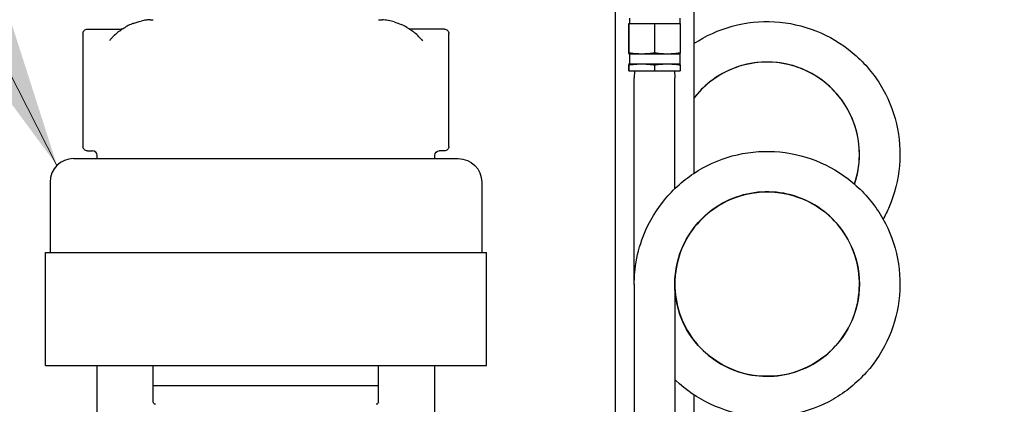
# Model space of a CAD drawing. Header units: inches. Extents: x 1 to 669, y 0 to 417.
# Tile 220 of 256: x 291 to 304, y 240 to 245. Entities that reach past the tile are written whole.
import ezdxf

# ---------------------------------------------------------------- set-up
doc = ezdxf.new("R2010")
doc.units = ezdxf.units.IN
doc.header["$LTSCALE"] = 12
doc.header["$MEASUREMENT"] = 0
for name, color, linetype in [('D', 2, 'CONTINUOUS'), ('Q', 4, 'CONTINUOUS'), ('X', 1, 'CONTINUOUS')]:
    doc.layers.add(name, color=color, linetype=linetype)
doc.styles.get("Standard").update_dxf_attribs({"font": 'SIMPLEX.SHX', "width": 0.875})
doc.dimstyles.get("Standard").update_dxf_attribs({"dimscale": 28, "dimtxt": 0.125, "dimasz": 0.125, "dimexe": 0.04375, "dimexo": 0.0625, "dimgap": 0.04375, "dimtad": 0, "dimtih": 1, "dimtoh": 1, "dimdec": 4, "dimzin": 12, "dimdsep": 46, "dimlunit": 5, "dimtxsty": 'Standard', "dimcen": 0, "dimclrd": 256, "dimclre": 256, "dimclrt": 256, "dimadec": 1, "dimazin": 3, "dimtfac": 0.875, "dimtdec": 4, "dimtofl": 0, "dimtmove": 0, "dimatfit": 2, "dimfxl": 1, "dimtolj": 1, "dimtzin": 12, "dimlwd": 13, "dimlwe": 13, "dimarcsym": 0})

msp = doc.modelspace()

# ---------------------------------------------------------------- linework, layer by layer
at = {"layer": 'Q', "extrusion": (-1, 4.93038e-32, -2.22045e-16)}
for p, q in [((298.54511, 245.09398), (298.54511, 238.61427)), ((299.59511, 245.09398), (299.59511, 242.94707)), ((298.72828, 244.94387), (298.72828, 244.55017)), ((298.72828, 244.94387), (299.41019, 244.94387)), ((298.72959, 244.55017), (298.72959, 244.94387)), ((298.73546, 245.01541), (298.73546, 244.94387)), ((299.06924, 244.94387), (299.06924, 244.55017)), ((299.40475, 245.01541), (299.40475, 244.94387)), ((299.41019, 244.94387), (299.41019, 244.54998)), ((298.72828, 244.55017), (298.72959, 244.55017)), ((298.73546, 244.53541), (298.72828, 244.53721)), ((299.40475, 244.53541), (298.73546, 244.53541)), ((298.73546, 244.53541), (298.73546, 244.40746)), ((299.07011, 244.55005), (299.06924, 244.55017)), ((299.40475, 244.53541), (299.41019, 244.53677)), ((299.40475, 244.53541), (299.40475, 244.40746)), ((298.73546, 244.40746), (298.72828, 244.40566)), ((298.73546, 244.40746), (299.40475, 244.40746)), ((299.40475, 244.40746), (299.41019, 244.4061)), ((298.72828, 244.39269), (298.72828, 244.31395)), ((298.72828, 244.39269), (298.72959, 244.39269)), ((298.72828, 244.31395), (299.41019, 244.31395)), ((298.72959, 244.31395), (298.72959, 244.39269)), ((298.8034, 244.31395), (298.80011, 244.21977)), ((299.06924, 244.39269), (299.07011, 244.39282)), ((299.06924, 244.39269), (299.06924, 244.31395)), ((299.33682, 244.31395), (299.34011, 244.21977)), ((299.41019, 244.39288), (299.41019, 244.31395)), ((298.80011, 241.47741), (298.80011, 244.21977)), ((299.34011, 242.74238), (299.34011, 244.21977)), ((298.80011, 241.46977), (298.80011, 238.71977)), ((299.34011, 241.46977), (299.34011, 238.71977)), ((299.59511, 239.99267), (299.59511, 238.61427))]:
    msp.add_line(p, q, dxfattribs=at)
at = {"layer": 'Q'}
for points, knots in [([(299.59511, 244.67757), (299.75101, 244.78029), (299.92533, 244.85919), (300.28787, 244.95802), (300.48082, 244.97796), (300.8575, 244.95693), (301.04602, 244.91552), (301.39536, 244.77714), (301.56086, 244.67916), (301.84937, 244.43804), (301.97587, 244.29196), (302.17472, 243.97123), (302.24883, 243.79211), (302.33561, 243.42562), (302.3499, 243.23368), (302.31704, 242.85961), (302.2701, 242.67284), (302.17171, 242.44399), (302.14438, 242.38879), (302.1142, 242.33508)], [1.74420746, 1.74420746, 1.74420746, 1.74420746, 2.30497961, 2.30497961, 2.87302679, 2.87302679, 3.43831506, 3.43831506, 4.00178732, 4.00178732, 4.56786189, 4.56786189, 5.13545552, 5.13545552, 5.69925968, 5.69925968, 6.26352096, 6.26352096, 6.44756998, 6.44756998, 6.44756998, 6.44756998]), ([(301.73424, 242.80319), (301.77765, 242.93078), (301.83093, 243.2495), (301.7162, 243.7522), (301.36322, 244.19481), (300.85317, 244.44044), (300.28704, 244.44043), (299.85532, 244.23253), (299.65563, 244.02869), (299.59511, 243.95001)], [2.81288653, 2.81288653, 2.81288653, 2.81288653, 3.14159265, 3.5903916, 4.03919055, 4.48798951, 4.93678846, 5.38558741, 5.62765476, 5.62765476, 5.62765476, 5.62765476]), ([(301.73418, 242.80324), (301.74431, 242.8329), (301.75329, 242.8629), (301.79365, 243.01954), (301.80623, 243.15283), (301.78845, 243.4136), (301.7582, 243.54428), (301.65912, 243.7873), (301.58845, 243.90237), (301.4174, 244.10141), (301.31486, 244.18795), (301.09061, 244.32221), (300.96637, 244.37208), (300.71084, 244.42929), (300.57641, 244.43713), (300.31511, 244.41077), (300.185, 244.37575), (299.9462, 244.2682), (299.83429, 244.19467), (299.68634, 244.05862), (299.63832, 244.00608), (299.59511, 243.9499)], [3.45454368, 3.45454368, 3.45454368, 3.45454368, 3.54838896, 3.54838896, 3.94115906, 3.94115906, 4.33470619, 4.33470619, 4.73069152, 4.73069152, 5.12422842, 5.12422842, 5.51701373, 5.51701373, 5.9119918, 5.9119918, 6.30710313, 6.30710313, 6.69989717, 6.69989717, 6.91179361, 6.91179361, 6.91179361, 6.91179361]), ([(298.80009, 241.46977), (298.80009, 241.47477), (298.80011, 241.47976), (298.80028, 241.49975), (298.80061, 241.51473), (298.80266, 241.57467), (298.80594, 241.61961), (298.82592, 241.79925), (298.85664, 241.93332), (298.96564, 242.24155), (299.06052, 242.41334), (299.2946, 242.71107), (299.43581, 242.84166), (299.74886, 243.04881), (299.92422, 243.12838), (300.28787, 243.22752), (300.48082, 243.24746), (300.8575, 243.22643), (301.04602, 243.18502), (301.39536, 243.04664), (301.56086, 242.94866), (301.84937, 242.70754), (301.97587, 242.56146), (302.17472, 242.24073), (302.24883, 242.06161), (302.33561, 241.69512), (302.3499, 241.50318), (302.31704, 241.12911), (302.2701, 240.94234), (302.12122, 240.59604), (302.01666, 240.43264), (301.76563, 240.15101), (301.61586, 240.0293), (301.29006, 239.84213), (301.11033, 239.77364), (300.74199, 239.69804), (300.54891, 239.69003), (300.17412, 239.73416), (299.98784, 239.78771), (299.64704, 239.94801), (299.48796, 240.05636), (299.34795, 240.18939), (299.34402, 240.19316), (299.34011, 240.19695)], [0, 0, 0, 0, 0.01500629, 0.01500629, 0.06002845, 0.06002845, 0.19518276, 0.19518276, 0.60301366, 0.60301366, 1.17731624, 1.17731624, 1.74074463, 1.74074463, 2.30497961, 2.30497961, 2.87302679, 2.87302679, 3.43831506, 3.43831506, 4.00178732, 4.00178732, 4.56786189, 4.56786189, 5.13545552, 5.13545552, 5.69925968, 5.69925968, 6.26352096, 6.26352096, 6.83161198, 6.83161198, 7.39683748, 7.39683748, 7.9603396, 7.9603396, 8.52643185, 8.52643185, 9.09400079, 9.09400079, 9.65780351, 9.65780351, 9.67415986, 9.67415986, 9.67415986, 9.67415986]), ([(299.34011, 241.46977), (299.34011, 241.33858), (299.36179, 241.20579), (299.44451, 240.95662), (299.50708, 240.83728), (299.66417, 240.62777), (299.7603, 240.53465), (299.9749, 240.38551), (300.09582, 240.32743), (300.34744, 240.25283), (300.48142, 240.23604), (300.74369, 240.2451), (300.87533, 240.27102), (301.12032, 240.3621), (301.23691, 240.4279), (301.44134, 240.59156), (301.53152, 240.6916), (301.6743, 240.91203), (301.72831, 241.03544), (301.79365, 241.28904), (301.80623, 241.42233), (301.78845, 241.6831), (301.7582, 241.81378), (301.65912, 242.0568), (301.58845, 242.17187), (301.4174, 242.37091), (301.31486, 242.45745), (301.09061, 242.59171), (300.96637, 242.64158), (300.71084, 242.69879), (300.57641, 242.70663), (300.31511, 242.68027), (300.185, 242.64525), (299.9462, 242.5377), (299.83429, 242.46417), (299.64191, 242.28726), (299.55884, 242.18197), (299.43114, 241.95273), (299.38552, 241.82564), (299.35429, 241.65914), (299.34901, 241.62163), (299.3437, 241.56504), (299.34235, 241.54603), (299.34101, 241.51748), (299.34067, 241.50795), (299.34033, 241.49364), (299.34025, 241.48886), (299.34016, 241.48092), (299.34013, 241.47774), (299.34011, 241.47337), (299.34011, 241.47218), (299.34011, 241.47059), (299.34011, 241.47018), (299.34011, 241.46978)], [0, 0, 0, 0, 0.39467487, 0.39467487, 0.7898265, 0.7898265, 1.18244704, 1.18244704, 1.57602689, 1.57602689, 1.97198768, 1.97198768, 2.36550802, 2.36550802, 2.75828955, 2.75828955, 3.15333908, 3.15333908, 3.54838896, 3.54838896, 3.94115906, 3.94115906, 4.33470619, 4.33470619, 4.73069152, 4.73069152, 5.12422842, 5.12422842, 5.51701373, 5.51701373, 5.9119918, 5.9119918, 6.30710313, 6.30710313, 6.69989717, 6.69989717, 7.09338003, 7.09338003, 7.48933307, 7.48933307, 7.603035, 7.603035, 7.66032562, 7.66032562, 7.68902741, 7.68902741, 7.70338545, 7.70338545, 7.71293977, 7.71293977, 7.71652261, 7.71652261, 7.71774015, 7.71774015, 7.71774015, 7.71774015])]:
    msp.add_open_spline(points, degree=3, knots=knots, dxfattribs=at)
for points, weights in [([(298.72828, 244.55017), (298.72828, 244.53721), (298.72828, 244.53721)], [1, 1.07587630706, 1.07587630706]), ([(299.06923, 244.55017), (298.89941, 244.52576), (298.72959, 244.55017)], [1, 1.15322469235, 1]), ([(299.41019, 244.54998), (299.2402, 244.5255), (299.07011, 244.55005)], [3.3628145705, 3.88113444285, 3.36166106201]), ([(299.41019, 244.53677), (299.41019, 244.53677), (299.41019, 244.54998)], [1.07883179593, 1.07883179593, 1.00103068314]), ([(298.72828, 244.40566), (298.72828, 244.40566), (298.72828, 244.39269)], [1.07587630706, 1.07587630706, 1]), ([(298.72959, 244.39269), (298.89941, 244.41711), (299.06923, 244.39269)], [1, 1.15322469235, 1]), ([(299.07011, 244.39282), (299.2402, 244.41737), (299.41019, 244.39288)], [1.6445887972, 1.89872509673, 1.64515311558]), ([(299.41019, 244.39288), (299.41019, 244.4061), (299.41019, 244.4061)], [1.00103068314, 1.07883179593, 1.07883179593])]:
    msp.add_rational_spline(points, weights, degree=2, dxfattribs=at)
for points in [[(300.89821, 244.38574), (300.8579, 244.3969), (300.81696, 244.40601), (300.77571, 244.41299)], [(299.34011, 241.46977), (299.34011, 241.28576), (299.42401, 240.91787), (299.777, 240.47522), (300.28704, 240.22961), (300.85317, 240.2296), (301.36322, 240.47524), (301.7162, 240.91785), (301.84217, 241.46977), (301.7162, 242.0217), (301.36322, 242.46431), (300.85317, 242.70994), (300.28704, 242.70993), (299.777, 242.46432), (299.42401, 242.02168), (299.34011, 241.65378), (299.34011, 241.46977)], [(300.89821, 242.65524), (300.8579, 242.6664), (300.81696, 242.67551), (300.77571, 242.68249)], [(298.80011, 241.46215), (298.8001, 241.46469), (298.80009, 241.46723), (298.80009, 241.46977)], [(299.34011, 241.46978), (299.34011, 241.46978), (299.34011, 241.46977), (299.34011, 241.46977)], [(301.29069, 240.47291), (301.32462, 240.49743), (301.35734, 240.52373), (301.38859, 240.5516)]]:
    msp.add_open_spline(points, degree=3, dxfattribs=at)
at = {"layer": 'X', "extrusion": (-1, 4.93038e-32, -2.22045e-16)}
for p, q in [((291.45441, 244.81047), (291.45441, 243.30547)), ((291.51441, 244.87047), (291.95948, 244.87047)), ((296.26941, 244.87047), (295.82433, 244.87047)), ((296.32941, 243.30547), (296.32941, 244.81047)), ((291.51441, 243.24547), (291.58191, 243.24547)), ((296.26941, 243.24547), (296.20191, 243.24547)), ((291.32991, 243.14232), (296.45391, 243.14232)), ((291.64189, 243.14232), (291.64189, 243.18547)), ((296.14192, 243.14232), (296.14192, 243.18547)), ((291.01691, 242.82932), (291.01691, 241.89232)), ((296.76691, 242.82932), (296.76691, 241.89232)), ((290.95441, 241.89232), (296.82941, 241.89232)), ((290.95441, 240.38232), (290.95441, 241.89232)), ((296.82941, 240.38232), (296.82941, 241.89232)), ((290.95441, 240.38232), (296.82941, 240.38232)), ((291.64189, 238.14955), (291.64189, 240.38232)), ((292.39191, 239.89629), (292.39191, 240.38232)), ((295.39191, 239.89629), (295.39191, 240.38232)), ((296.14192, 238.14955), (296.14192, 240.38232)), ((292.39191, 240.11732), (295.39191, 240.11732))]:
    msp.add_line(p, q, dxfattribs=at)
at = {"layer": 'X', "extrusion": (2.22045e-16, -1.09476e-47, -1)}
for centre, radius, start, end in [((-291.51441, 244.81047), 0.06, 359.999694, 90), ((-296.26941, 244.81047), 0.06, 90, 180.000306), ((-291.51441, 243.30547), 0.06, 270, 0.000306), ((-296.20191, 243.18547), 0.06, 0.031158, 90.000093), ((-296.26941, 243.30547), 0.06, 179.999694, 270), ((-296.45391, 242.82932), 0.313, 90, 180), ((-292.42191, 239.89629), 0.03, 271.999978, 360), ((-295.36191, 239.89629), 0.03, 180, 268.000022)]:
    msp.add_arc(centre, radius, start, end, dxfattribs=at)
at = {"layer": 'X'}
for centre, radius, start, end in [((291.58191, 243.18547), 0.06, 0.032508, 90.00007), ((291.32991, 242.82932), 0.313, 90, 180)]:
    msp.add_arc(centre, radius, start, end, dxfattribs=at)
for points, knots in [([(292.12363, 244.94585), (292.11855, 244.9439), (292.11349, 244.9419), (292.0858, 244.9306), (292.06346, 244.92019), (292.03418, 244.90471), (292.02696, 244.90074), (292.01977, 244.89664)], [0.423424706, 0.423424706, 0.423424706, 0.423424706, 0.447916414, 0.447916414, 0.55766551, 0.55766551, 0.593805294, 0.593805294, 0.593805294, 0.593805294]), ([(292.34986, 244.99429), (292.33875, 244.99366), (292.32761, 244.99279), (292.2994, 244.98994), (292.2823, 244.98762), (292.26462, 244.98459), (292.26407, 244.9845), (292.25208, 244.98242), (292.24064, 244.98016), (292.22922, 244.97762)], [0.066844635, 0.066844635, 0.066844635, 0.066844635, 0.119561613, 0.119561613, 0.2, 0.2, 0.202611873, 0.202611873, 0.2563291, 0.2563291, 0.2563291, 0.2563291]), ([(295.60076, 244.96582), (295.57578, 244.97306), (295.55064, 244.97893), (295.52547, 244.98348), (295.52389, 244.98377), (295.52232, 244.98405), (295.52074, 244.98432), (295.49402, 244.98898), (295.46726, 244.99214), (295.44065, 244.99388)], [0.675906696, 0.675906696, 0.675906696, 0.675906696, 0.792681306, 0.792681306, 0.792681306, 0.8, 0.8, 0.8, 0.923941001, 0.923941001, 0.923941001, 0.923941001]), ([(295.771, 244.89261), (295.74639, 244.90703), (295.72112, 244.91994), (295.69542, 244.93132), (295.69506, 244.93147), (295.6947, 244.93163), (295.69434, 244.93179)], [0.403771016, 0.403771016, 0.403771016, 0.403771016, 0.526886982, 0.526886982, 0.526886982, 0.528609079, 0.528609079, 0.528609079, 0.528609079]), ([(291.90188, 244.81325), (291.88159, 244.79575), (291.86239, 244.77728), (291.84066, 244.75405), (291.83712, 244.75018), (291.82438, 244.73599), (291.81544, 244.72545), (291.80679, 244.71466)], [0.801588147, 0.801588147, 0.801588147, 0.801588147, 0.917066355, 0.917066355, 0.939876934, 0.939876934, 1, 1, 1, 1]), ([(291.95961, 244.87047), (291.96608, 244.87047), (291.97264, 244.87154), (291.98024, 244.87411), (291.9817, 244.87466), (291.98421, 244.87573), (291.98527, 244.87622), (291.98694, 244.87705), (291.98757, 244.87738), (291.98855, 244.87791), (291.98892, 244.87812), (291.98951, 244.87845), (291.98973, 244.87858), (291.99006, 244.87877), (291.99018, 244.87884), (291.99044, 244.879), (291.99055, 244.87906), (291.9908, 244.87921), (291.99087, 244.87926), (291.99096, 244.87931), (291.99097, 244.87932), (291.99097, 244.87932)], [0, 0, 0, 0, 0.0194087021, 0.0194087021, 0.0240904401, 0.0240904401, 0.0276032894, 0.0276032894, 0.0297672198, 0.0297672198, 0.0312348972, 0.0312348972, 0.0325617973, 0.0325617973, 0.0338036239, 0.0338036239, 0.0359001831, 0.0359001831, 0.0405546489, 0.0405546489, 0.0453459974, 0.0453459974, 0.0453459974, 0.0453459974]), ([(295.79287, 244.87931), (295.79287, 244.87931), (295.7929, 244.87929), (295.79316, 244.87913), (295.79327, 244.87906), (295.7942, 244.87851), (295.79444, 244.87838), (295.79504, 244.87804), (295.7954, 244.87784), (295.79656, 244.87721), (295.79744, 244.87676), (295.80184, 244.87466), (295.80563, 244.87328), (295.81426, 244.87109), (295.81926, 244.87047), (295.82421, 244.87047)], [0.5790032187, 0.5790032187, 0.5790032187, 0.5790032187, 0.5863858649, 0.5863858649, 0.5924800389, 0.5924800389, 0.5939762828, 0.5939762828, 0.5954700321, 0.5954700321, 0.5984424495, 0.5984424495, 0.6103113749, 0.6103113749, 0.6251767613, 0.6251767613, 0.6251767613, 0.6251767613]), ([(295.94383, 244.7533), (295.92567, 244.77305), (295.90623, 244.79205), (295.88537, 244.81027), (295.88132, 244.81381), (295.87721, 244.81732), (295.87306, 244.82079)], [0.077862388, 0.077862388, 0.077862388, 0.077862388, 0.2, 0.2, 0.2, 0.223716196, 0.223716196, 0.223716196, 0.223716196])]:
    msp.add_open_spline(points, degree=3, knots=knots, dxfattribs=at)
for points in [[(292.12363, 244.94585), (292.1574, 244.95879), (292.19274, 244.96951), (292.22922, 244.97762)], [(292.34986, 244.99429), (292.36365, 244.99506), (292.37756, 244.99546), (292.39155, 244.99547)], [(295.39244, 244.99547), (295.40863, 244.99546), (295.42472, 244.99492), (295.44065, 244.99388)], [(295.60076, 244.96582), (295.63312, 244.95643), (295.66441, 244.94498), (295.69434, 244.93179)], [(291.90188, 244.81325), (291.93766, 244.84414), (291.97713, 244.87226), (292.01977, 244.89664)], [(291.95961, 244.87047), (291.95961, 244.87047), (291.95961, 244.87047), (291.95961, 244.87047)], [(295.771, 244.89261), (295.80753, 244.87122), (295.84165, 244.84706), (295.87306, 244.82079)], [(295.82421, 244.87047), (295.82421, 244.87047), (295.82421, 244.87047), (295.82421, 244.87047)], [(295.94383, 244.7533), (295.95539, 244.74073), (295.96646, 244.72783), (295.97703, 244.71466)], [(295.97703, 244.71466), (295.97703, 244.71466), (295.97703, 244.71466), (295.97703, 244.71465)]]:
    msp.add_open_spline(points, degree=3, dxfattribs=at)

# ---------------------------------------------------------------- leaders
at = {"layer": 'D', "annotation_type": 0, "has_hookline": 1, "hookline_direction": 1}
for points, text_width in [([(311.89727, 240.05597), (291.20373, 296.26061), (287.70373, 296.26061)], 33.25), ([(291.10858, 243.05065), (285.48929, 254.0555), (281.98929, 254.0555)], 32.22917)]:
    msp.add_leader(points, dimstyle='Standard', override={"dimgap": 0.04375, "dimtad": 0, "dimarcsym": 1}, dxfattribs=dict(at, text_width=text_width))

doc.saveas('drawing.dxf')
